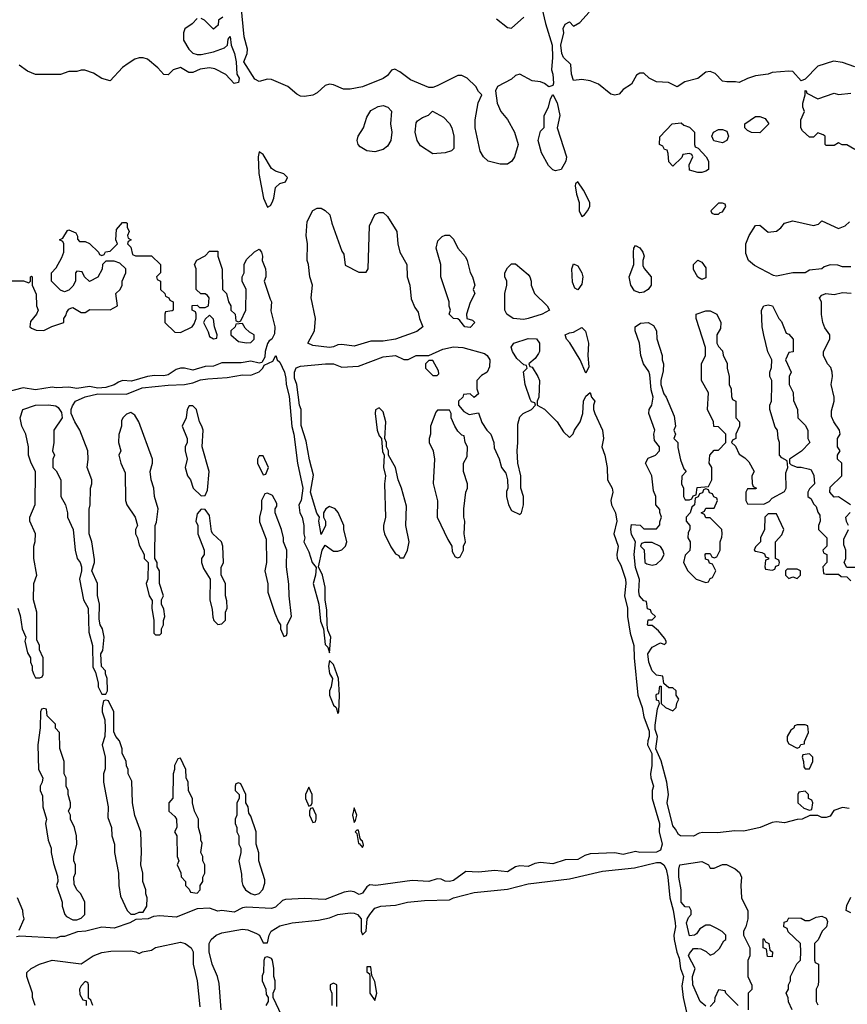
# Model space of a CAD drawing. Header units: inches. Extents: x 2769379 to 2883802, y 684208 to 828654.
# Tile 61 of 256: x 2821513 to 2825513, y 712756 to 717513. Entities that reach past the tile are written whole.
import ezdxf

# ---------------------------------------------------------------- set-up
doc = ezdxf.new("R2010")
doc.units = ezdxf.units.IN
doc.header["$MEASUREMENT"] = 0
doc.layers.add('C8721', color=7, linetype='Continuous')

msp = doc.modelspace()

# ---------------------------------------------------------------- linework, layer by layer
at = {"layer": 'C8721', "color": 2, "elevation": 2}
for points in [[(2824037.1, 717570), (2824054.1, 717494.1), (2824086.7, 717390), (2824088.7, 717330), (2824083.1, 717270), (2824090.3, 717250), (2824093, 717207), (2824090, 717195.3), (2824070, 717189), (2824050, 717205.2), (2824030, 717213.2), (2823990, 717218), (2823930, 717249.2), (2823910, 717244), (2823890, 717225.2), (2823822, 717190), (2823812, 717170), (2823821, 717110), (2823838, 717070), (2823870.8, 717030.8), (2823904.7, 716970), (2823922, 716910), (2823904.7, 716850), (2823892, 716830), (2823870, 716815.3), (2823834.6, 716814.6), (2823778, 716830), (2823755.3, 716850), (2823738, 716878), (2823714, 716990), (2823714, 717030), (2823729.1, 717110.9), (2823746, 717150), (2823730, 717166), (2823718, 717190), (2823675.3, 717230), (2823650, 717244), (2823630, 717244), (2823530, 717192.7), (2823510, 717185.2), (2823490, 717185.2), (2823402, 717222), (2823350, 717261.2), (2823326.4, 717273.6), (2823310, 717268.7), (2823290, 717244), (2823270, 717229.2), (2823170, 717188), (2823110, 717177.2), (2823078, 717178), (2823030, 717199), (2823010, 717202), (2822990, 717195.3), (2822950, 717159), (2822930, 717149), (2822890, 717141.2), (2822870, 717144), (2822852.5, 717152.5), (2822808.7, 717190), (2822730, 717224), (2822710, 717225.2), (2822670, 717214), (2822650, 717225.2), (2822596, 717310), (2822612, 717350), (2822614, 717370), (2822597.6, 717430), (2822574.6, 717665.4)], [(2825550, 717286), (2825490, 717306), (2825446.8, 717313.2), (2825370.8, 717289.2), (2825310, 717226), (2825290, 717218), (2825250, 717262), (2825230, 717264), (2825150, 717257.2), (2825130, 717249.3), (2825070, 717241.2), (2825030, 717229), (2824990, 717209), (2824973.2, 717213.2), (2824930, 717212.7), (2824910, 717216), (2824873.6, 717253.6), (2824850, 717262.7), (2824830, 717259), (2824790, 717229.2), (2824727.1, 717212.9), (2824690, 717188.7), (2824649, 717209), (2824590, 717213.2), (2824555.3, 717230), (2824530, 717254), (2824510, 717255.3), (2824494.8, 717245.2), (2824470, 717202), (2824430, 717175.3), (2824410, 717154), (2824390, 717148.7), (2824370, 717154), (2824310, 717202), (2824270, 717218), (2824230, 717224), (2824190, 717219), (2824179.5, 717250), (2824176.6, 717296.6), (2824142, 717330), (2824134, 717350), (2824129.2, 717390), (2824142.7, 717450), (2824139, 717470), (2824148.9, 717491.1), (2824170, 717502), (2824190, 717482), (2824220.4, 717499.6), (2824266, 717550)], [(2822370, 717518), (2822346.4, 717493.6), (2822311, 717469), (2822304.7, 717450), (2822305.4, 717414.6), (2822330, 717371.3), (2822350, 717351), (2822370, 717344.7), (2822390, 717344.7), (2822450, 717358), (2822503.1, 717376.9), (2822518, 717390), (2822520.4, 717419.6), (2822530, 717431), (2822534.8, 717390), (2822550.7, 717350), (2822558.8, 717310), (2822562.8, 717250), (2822573, 717230), (2822570, 717209), (2822550, 717205.2), (2822510, 717249), (2822455.5, 717275.5), (2822430, 717281.2), (2822385.4, 717274.6), (2822350, 717258), (2822330, 717258), (2822290, 717282), (2822254, 717270), (2822230, 717246), (2822210, 717248), (2822180.2, 717280.2), (2822130, 717322), (2822110, 717328.7), (2822090, 717328.7), (2822070, 717322), (2822038, 717302), (2822010, 717282), (2821950, 717218), (2821910, 717228.7), (2821870, 717255.3), (2821828.4, 717268.4), (2821810, 717268.7), (2821790, 717262), (2821750, 717262), (2821710, 717248.7), (2821590, 717249), (2821550, 717264), (2821510, 717294)], [(2822495.3, 717524.7), (2822474, 717510), (2822472.7, 717487.3), (2822450, 717468), (2822406, 717510), (2822390, 717518)], [(2823816.8, 717516.8), (2823870, 717476), (2823890, 717471.3), (2823950, 717526)], [(2825550, 716886), (2825510, 716908), (2825488.9, 716908.9), (2825470, 716918), (2825450, 716906), (2825410, 716906), (2825406, 716910), (2825406, 716950), (2825396.4, 716956.4), (2825370, 716966), (2825350, 716946), (2825330, 716946), (2825296.4, 716976.4), (2825288, 716990), (2825288, 717030), (2825306, 717070), (2825298, 717090), (2825298, 717110), (2825308.7, 717150), (2825308.7, 717171.3), (2825314, 717170), (2825318, 717158), (2825370, 717131.3), (2825450, 717158), (2825470, 717151.3), (2825530, 717158.8)], [(2821450, 716252), (2821532, 716252), (2821558, 716242), (2821566, 716250), (2821566, 716270), (2821570, 716274), (2821574, 716270), (2821574, 716230), (2821592.7, 716187.3), (2821594, 716130), (2821602, 716110), (2821594, 716090), (2821564.7, 716055.3), (2821562, 716030), (2821570, 716022), (2821592.7, 716012.7), (2821630, 716012), (2821668.9, 716031.1), (2821726, 716050), (2821726, 716070), (2821736.4, 716083.6), (2821740.4, 716099.6), (2821750, 716114), (2821760.4, 716119.6), (2821770, 716122), (2821810, 716098), (2821830, 716098), (2821852.7, 716112.7), (2821950, 716112), (2821986, 716130), (2821978, 716190), (2821998, 716210), (2822008, 716230), (2822008, 716250), (2822026, 716290), (2822026, 716310), (2821996.4, 716336.4), (2821970, 716346), (2821930, 716346), (2821914, 716330), (2821911.6, 716308.4), (2821891.1, 716268.9), (2821850, 716248), (2821826, 716270), (2821814.6, 716294.6), (2821790, 716298), (2821782, 716290), (2821782, 716250), (2821770, 716226), (2821750, 716206), (2821730, 716198), (2821710, 716206), (2821666, 716250), (2821666, 716290), (2821690, 716314), (2821716.4, 716363.6), (2821726, 716390), (2821726, 716430), (2821722, 716442), (2821706, 716450), (2821722, 716458), (2821744.7, 716495.3), (2821750, 716498), (2821783.6, 716483.6), (2821792, 716468), (2821792, 716452), (2821802, 716442), (2821830, 716442), (2821850, 716432), (2821894, 716390), (2821898, 716378), (2821910, 716374), (2821922, 716378), (2821928.4, 716391.6), (2821950, 716394), (2821986, 716430), (2821978, 716450), (2821980.4, 716499.6), (2822010, 716534), (2822027.3, 716532.7), (2822032, 716530), (2822032, 716510), (2822042, 716490), (2822034, 716470), (2822038, 716458), (2822052, 716450), (2822038, 716442), (2822034, 716430), (2822050, 716414), (2822058, 716378), (2822072.7, 716372.7), (2822150, 716372), (2822194, 716330), (2822194, 716290), (2822174, 716270), (2822178, 716258), (2822194, 716250), (2822194, 716210), (2822214, 716190), (2822218, 716178), (2822234, 716170), (2822238, 716158), (2822254, 716150), (2822254, 716110), (2822250, 716106), (2822218, 716102), (2822214, 716090), (2822214, 716050), (2822263.6, 716003.6), (2822290, 716002), (2822346, 716030), (2822356.4, 716043.6), (2822366, 716070), (2822366, 716090), (2822362, 716102), (2822346, 716110), (2822347.3, 716132.7), (2822370, 716134), (2822382, 716122), (2822410, 716122), (2822426, 716130), (2822428, 716170), (2822420.4, 716180.4), (2822410, 716188), (2822388, 716188), (2822366, 716210), (2822366, 716310), (2822358, 716330), (2822368.9, 716351.1), (2822410, 716372), (2822430, 716394), (2822470, 716394), (2822471.3, 716370), (2822491.6, 716308.4), (2822494, 716210), (2822512, 716190), (2822522, 716150), (2822534, 716130), (2822534, 716110), (2822554, 716090), (2822558, 716058), (2822570, 716054), (2822582, 716058), (2822606, 716110), (2822608, 716210), (2822588, 716250), (2822588, 716270), (2822598, 716290), (2822598, 716330), (2822610, 716354), (2822648, 716392), (2822670, 716404.7), (2822681, 716390), (2822686, 716370), (2822684.7, 716350), (2822700.7, 716310), (2822702.8, 716290), (2822702.8, 716270), (2822694.8, 716250), (2822722.8, 716162.8), (2822730.4, 716150.4), (2822726.4, 716106.4), (2822746.8, 716030), (2822744.7, 715995.3), (2822731.3, 715970), (2822718, 715962), (2822710.9, 715949.1), (2822698.8, 715910), (2822698, 715882), (2822683.6, 715856.4), (2822670, 715854), (2822630, 715862.7), (2822584.1, 715855.9), (2822490, 715855.1), (2822450, 715839.3), (2822410, 715838), (2822350, 715819.3), (2822310, 715829.4), (2822290, 715829.4), (2822270, 715823.7), (2822230, 715797), (2822210, 715792), (2822165.2, 715794.8), (2822130, 715789.2), (2822053.7, 715766.3), (2822010, 715769.2), (2821990, 715762.7), (2821970, 715749.2), (2821930, 715736), (2821890, 715732.3), (2821850, 715741.2), (2821790, 715732), (2821750, 715737.6), (2821690, 715734.5), (2821670, 715738.4), (2821590, 715724.5), (2821530, 715734), (2821450, 715714)], [(2825530, 716319.5), (2825490, 716319.3), (2825466.8, 716326.8), (2825430, 716329.3), (2825400.7, 716319.3), (2825390, 716309), (2825330, 716302.7), (2825310, 716289.4), (2825250, 716289.6), (2825170, 716273.2), (2825156.5, 716276.5), (2825064.8, 716324.8), (2825035.3, 716350), (2825023.1, 716383.1), (2825022, 716430), (2825039, 716470), (2825070, 716518), (2825090, 716521), (2825130, 716486), (2825170, 716491), (2825192.3, 716507.7), (2825210, 716530.8), (2825250, 716541), (2825350, 716518), (2825374, 716526), (2825390, 716542), (2825470, 716504.7), (2825503.1, 716516.9), (2825523.1, 716536.9)], [(2825528, 715170), (2825470, 715208), (2825450, 715206), (2825428, 715230), (2825430, 715254), (2825486, 715310), (2825486, 715370), (2825466, 715390), (2825466, 715410), (2825478, 715430), (2825466, 715450), (2825466, 715490), (2825478, 715510), (2825475.3, 715530), (2825448, 715570), (2825436.4, 715596.4), (2825436.4, 715623.6), (2825448.7, 715670), (2825448.7, 715690), (2825435.3, 715750), (2825442, 715790), (2825439, 715810), (2825433.2, 715833.2), (2825418, 715850), (2825398, 715890), (2825398, 715910), (2825428, 715970), (2825428, 715990), (2825404.7, 716024.7), (2825395.3, 716050), (2825388.7, 716088.7), (2825388.4, 716148.4), (2825378, 716170), (2825390, 716182), (2825409.3, 716190.7), (2825450, 716184.7), (2825490, 716194.8), (2825531.1, 716191.1)], [(2825522.7, 713702.7), (2825490, 713706.6), (2825447.3, 713692.7), (2825430, 713666), (2825410, 713659.3), (2825390, 713659), (2825370, 713669), (2825331.1, 713668.9), (2825294, 713650), (2825270.7, 713649.3), (2825210, 713633.2), (2825170, 713637.2), (2825150, 713634), (2825092, 713610), (2825013.2, 713593.2), (2824970, 713595.1), (2824884.8, 713584.8), (2824814, 713586), (2824796.9, 713583.1), (2824770, 713569.3), (2824706, 713570), (2824696.4, 713576.4), (2824683.1, 713603.1), (2824670, 713618), (2824642.7, 713730), (2824649.2, 713770), (2824641.2, 713830), (2824612.7, 713932.7), (2824588, 713990), (2824596, 714050), (2824584.7, 714084.7), (2824584.7, 714104.7), (2824596.4, 714183.6), (2824606, 714210), (2824602, 714222), (2824590, 714226), (2824589.3, 714250), (2824590, 714254), (2824602, 714258), (2824607.3, 714292.7), (2824614, 714294), (2824614, 714210), (2824634, 714190), (2824670, 714174), (2824686, 714190), (2824688.4, 714211.6), (2824698, 714230), (2824686, 714250), (2824686, 714270), (2824670, 714286), (2824650, 714286), (2824626, 714306), (2824622, 714342), (2824590, 714346), (2824570, 714368), (2824553.2, 714410), (2824549.2, 714450), (2824570, 714482), (2824610, 714502), (2824630, 714494), (2824638, 714502), (2824638, 714510), (2824630, 714526), (2824600.4, 714560.4), (2824570, 714586), (2824550, 714586), (2824548, 714590), (2824550, 714614), (2824570, 714614), (2824586, 714630), (2824567.3, 714647.3), (2824562, 714662), (2824547.3, 714667.3), (2824542, 714702), (2824530, 714706), (2824509.2, 714730), (2824506, 714750), (2824509.2, 714809.2), (2824490, 714866), (2824482.7, 714930), (2824488.7, 714990), (2824470, 715026), (2824466, 715050), (2824470, 715074), (2824511.6, 715071.6), (2824530, 715054), (2824590, 715054), (2824607.3, 715072.7), (2824607.3, 715087.3), (2824615.3, 715110), (2824607.3, 715132.7), (2824607.3, 715147.3), (2824588, 715170), (2824588, 715210), (2824576.4, 715236.4), (2824568, 715310), (2824538, 715370), (2824550, 715394), (2824586, 715410), (2824606, 715430), (2824606, 715450), (2824580.4, 715480.4), (2824578, 715510), (2824582, 715530), (2824554, 715610), (2824555.3, 715630), (2824568.7, 715650), (2824575.3, 715690), (2824564.7, 715724.7), (2824558, 715798), (2824553.6, 715813.6), (2824528.7, 715850), (2824515.3, 715890), (2824508, 715950), (2824488, 716010), (2824488, 716030), (2824513.6, 716046.4), (2824550.5, 716050.5), (2824576.3, 716036.3), (2824591.3, 716010), (2824591.6, 715971.6), (2824618, 715890), (2824618, 715870), (2824624.7, 715850), (2824623.6, 715816.4), (2824611.3, 715770), (2824611.3, 715750), (2824626, 715706), (2824638, 715690), (2824676.9, 715596.9), (2824682, 715550), (2824674, 715530), (2824682, 715510), (2824674, 715490), (2824694, 715470), (2824694, 715446), (2824706.4, 715386.4), (2824723.6, 715343.6), (2824734, 715330), (2824712.7, 715307.3), (2824712, 715270), (2824722, 715250), (2824722, 715210), (2824730, 715194), (2824750, 715194), (2824762, 715198), (2824767.3, 715212.7), (2824782, 715218), (2824787.3, 715252.7), (2824842, 715258), (2824858, 715290), (2824858, 715350), (2824846, 715370), (2824848, 715410), (2824870, 715434), (2824890, 715434), (2824926, 715470), (2824926, 715510), (2824890, 715546), (2824867.3, 715547.3), (2824866, 715570), (2824838, 715630), (2824842, 715710), (2824808, 715770), (2824808.7, 715850), (2824828, 715890), (2824828, 715930), (2824782, 716070), (2824782, 716090), (2824830, 716106.8), (2824850, 716106), (2824882, 716090), (2824902, 716050), (2824899.6, 716020.4), (2824882, 715990), (2824882, 715950), (2824890, 715934), (2824910, 715914), (2824912.7, 715892.7), (2824931.6, 715851.6), (2824932, 715830), (2824942, 715790), (2824942, 715750), (2824952, 715730), (2824952.7, 715692.7), (2824958, 715678), (2824974, 715670), (2824974, 715590), (2824992, 715570), (2824992, 715550), (2824974, 715510), (2824974, 715490), (2824958, 715482), (2824954, 715470), (2824972, 715452), (2824990, 715414), (2825016.9, 715396.9), (2825036.9, 715376.9), (2825062, 715330), (2825052, 715310), (2825052.7, 715272.7), (2825058, 715258), (2825074, 715250), (2825070, 715246), (2825030, 715246), (2825022, 715230), (2825022, 715190), (2825030, 715174), (2825110, 715172), (2825135.3, 715184.7), (2825150, 715202), (2825210, 715234), (2825218, 715250), (2825216.4, 715323.6), (2825226, 715350), (2825222, 715382), (2825196.4, 715396.4), (2825186, 715410), (2825186, 715470), (2825178, 715490), (2825175.3, 715530), (2825164, 715544), (2825138, 715630), (2825138, 715650), (2825146, 715670), (2825148, 715750), (2825148, 715770), (2825138, 715790), (2825138, 715810), (2825147.3, 715832.7), (2825148, 715870), (2825128.9, 715908.9), (2825108.9, 715988.9), (2825102, 716030), (2825099, 716110), (2825110, 716130.8), (2825130, 716134.8), (2825151.3, 716130), (2825182, 716070), (2825195.3, 716055.3), (2825218, 715998), (2825230, 715994), (2825252, 715970), (2825251.6, 715908.4), (2825230, 715906), (2825214, 715870), (2825242, 715810), (2825232, 715790), (2825232, 715750), (2825251.6, 715711.6), (2825252.7, 715672.7), (2825272, 715630), (2825274, 715590), (2825310, 715554), (2825322, 715530), (2825322, 715490), (2825332, 715470), (2825291.1, 715428.9), (2825234, 715390), (2825234, 715370), (2825242, 715362), (2825270, 715352), (2825290, 715352), (2825330, 715342), (2825338, 715338), (2825351.6, 715311.6), (2825354, 715270), (2825330, 715246), (2825322, 715230), (2825322, 715210), (2825338, 715198), (2825350, 715174), (2825362, 715162), (2825370, 715134), (2825379.6, 715119.6), (2825382, 715090), (2825374, 715070), (2825374, 715050), (2825414, 715010), (2825414, 714970), (2825394, 714950), (2825398, 714938), (2825414, 714930), (2825414, 714890), (2825394, 714870), (2825398, 714838), (2825410, 714834), (2825470, 714834), (2825483.6, 714823.6), (2825510, 714822), (2825530, 714802)], [(2821504.7, 714670), (2821515.3, 714635.3), (2821524.7, 714570), (2821542, 714530), (2821538, 714510), (2821550, 714454), (2821564.7, 714430), (2821564.7, 714410), (2821574, 714390), (2821574, 714370), (2821582, 714350), (2821590, 714334), (2821610, 714334), (2821622, 714338), (2821626, 714350), (2821626, 714430), (2821608.4, 714468.4), (2821608, 714490), (2821596.4, 714516.4), (2821595.3, 714650), (2821579, 714710), (2821582, 714790), (2821595.3, 714830), (2821582, 714910), (2821582, 714970), (2821588.4, 714991.6), (2821588.7, 715030), (2821562, 715090), (2821562, 715110), (2821588.4, 715171.6), (2821588.7, 715330), (2821568.7, 715370), (2821555.3, 715410), (2821555.3, 715450), (2821542, 715510), (2821524, 715550), (2821515.3, 715590), (2821529, 715630), (2821589.6, 715650.4), (2821653, 715653), (2821687.3, 715647.3), (2821699.1, 715639.1), (2821715.3, 715615.3), (2821718, 715590), (2821678, 715530), (2821678, 715470), (2821672, 715430), (2821682, 715410), (2821674, 715390), (2821674, 715350), (2821690, 715334), (2821711.3, 715290), (2821711.3, 715210), (2821734.8, 715170), (2821744.7, 715130), (2821744.7, 715110), (2821771.3, 715050), (2821781, 714950), (2821791, 714910), (2821806, 714890), (2821812, 714870), (2821812, 714850), (2821802.8, 714810), (2821821, 714710), (2821844.7, 714670), (2821846.4, 714553.6), (2821864.7, 714490), (2821866.4, 714386.4), (2821879.6, 714359.6), (2821892, 714310), (2821892, 714290), (2821910, 714254), (2821930, 714254), (2821938, 714270), (2821935.3, 714330), (2821927.3, 714352.7), (2821927.3, 714367.3), (2821908, 714388), (2821906, 714450), (2821914.6, 714465.4), (2821922, 714530), (2821914, 714570), (2821902, 714590), (2821896.4, 714616.4), (2821899, 714690), (2821888.4, 714731.6), (2821888.7, 714790), (2821862, 714850), (2821875.3, 714890), (2821874.6, 714905.4), (2821862, 714990), (2821848.7, 715030), (2821848.9, 715148.9), (2821854, 715170), (2821855.3, 715250), (2821862, 715270), (2821862, 715290), (2821839, 715350), (2821844, 715390), (2821842, 715430), (2821804, 715530), (2821779, 715570), (2821762, 715610), (2821762, 715630), (2821768, 715648), (2821782, 715670), (2821829.3, 715690.7), (2821890, 715704.9), (2822030, 715704.7), (2822105.1, 715734.9), (2822230, 715747.7), (2822310, 715750.8), (2822350, 715758.8), (2822387, 715773), (2822421.6, 715778.4), (2822515.5, 715784.5), (2822590, 715797.3), (2822630, 715796), (2822670, 715811.3), (2822688.7, 715830), (2822695.3, 715844.7), (2822736.5, 715863.5), (2822751, 715890), (2822758, 715870), (2822770, 715858), (2822793.4, 715810), (2822799.9, 715779.9), (2822801.6, 715750), (2822814.8, 715694.8), (2822828.1, 715548.1), (2822837.3, 715510), (2822854.9, 715370), (2822880.7, 715250), (2822874, 715190), (2822862.8, 715170), (2822866.8, 715130), (2822878.8, 715110), (2822886.8, 715070), (2822886, 715030), (2822890.6, 715010), (2822886, 714990), (2822910, 714942), (2822926.8, 714890), (2822946, 714866), (2822942.8, 714830), (2822930.7, 714790), (2822958.8, 714690), (2822967.5, 714607.5), (2822981, 714570), (2822990, 714494), (2823002, 714482), (2823010, 714454), (2823017.2, 714530), (2823003.1, 714563.1), (2822999, 714590), (2822998, 714662), (2822989, 714709), (2822989.1, 714770.9), (2822977.2, 714830), (2822958, 714870), (2822975.3, 714950), (2822990, 714974), (2823030, 714944.7), (2823050, 714944.7), (2823070, 714952), (2823088, 714970), (2823094, 714990), (2823079, 715050), (2823079, 715070), (2823052.9, 715132.9), (2823038, 715150), (2823010, 715162), (2822992, 715150), (2822982, 715130), (2822982, 715110), (2822991.3, 715090), (2822991.3, 715070), (2822970, 715026), (2822959, 715090), (2822962, 715110), (2822949.4, 715129.4), (2822919, 715230), (2822932.7, 715312.7), (2822912.9, 715387.1), (2822897, 715477), (2822872.7, 715552.7), (2822873.2, 715630), (2822865.2, 715650), (2822852.3, 715750), (2822841.5, 715781.5), (2822842, 715810), (2822849.7, 715830.4), (2822870, 715839.1), (2822990.5, 715850.5), (2823030, 715850.5), (2823070, 715834.8), (2823150, 715838.8), (2823270, 715884), (2823330, 715890.5), (2823370, 715872), (2823390, 715872), (2823430, 715890.8), (2823490, 715891.3), (2823558.9, 715921.1), (2823610, 715932.7), (2823654, 715930), (2823759.8, 715899.8), (2823772, 715890), (2823784.7, 715870), (2823783.6, 715836.4), (2823772, 715810), (2823745.4, 715794.6), (2823722, 715770), (2823722, 715730), (2823730, 715706), (2823710, 715688), (2823690, 715706), (2823658, 715702), (2823654, 715690), (2823634, 715670), (2823634, 715650), (2823659.6, 715619.6), (2823685.4, 715605.4), (2823730, 715614), (2823746.4, 715566.4), (2823771.3, 715530), (2823790.5, 715510.5), (2823804.7, 715470), (2823805.4, 715445.4), (2823831.1, 715391.1), (2823842, 715350), (2823862, 715322), (2823871.3, 715290), (2823872, 715250), (2823866.4, 715233.6), (2823866, 715210), (2823876, 715170), (2823890, 715142), (2823930, 715122), (2823938, 715130), (2823948.7, 715170), (2823948.7, 715210), (2823935.3, 715250), (2823935.3, 715310), (2823921.2, 715370), (2823917.2, 715430), (2823921.2, 715470), (2823920.2, 715559.8), (2823930, 715594), (2823946, 715610), (2823986, 715630), (2824006, 715650), (2824002, 715662), (2823987.3, 715667.3), (2823980.4, 715680.4), (2823955.3, 715750), (2823948.7, 715811.3), (2823966, 715830), (2823962, 715842), (2823950, 715846), (2823916.4, 715876.4), (2823895.3, 715910), (2823889.1, 715930.9), (2823902, 715950), (2823970, 715973.4), (2824010.6, 715970.6), (2824024.7, 715950), (2824024.7, 715910), (2824019.8, 715900.2), (2824003.6, 715876.4), (2823974, 715850), (2823978, 715838), (2823990, 715834), (2824018, 715790), (2824024.7, 715770), (2824022, 715690), (2824014, 715670), (2824014, 715650), (2824050, 715632), (2824111.3, 715570), (2824142, 715522), (2824170, 715494), (2824188.4, 715511.6), (2824194, 715530), (2824222, 715570), (2824235.3, 715610), (2824238, 715670), (2824250, 715694), (2824270, 715712), (2824276, 715690), (2824292.7, 715670), (2824286, 715650), (2824286, 715630), (2824292.2, 715610), (2824330.4, 715530), (2824334.4, 715490), (2824326.4, 715450), (2824340.3, 715410), (2824352.4, 715350), (2824354, 715290), (2824377.1, 715250), (2824380.5, 715230), (2824370.5, 715189.5), (2824374, 715170), (2824393.4, 715130), (2824399.3, 715090), (2824384.4, 715030), (2824404.9, 714970), (2824399.5, 714930), (2824401.3, 714910), (2824417.7, 714877.7), (2824440.5, 714810), (2824442.4, 714790), (2824435.8, 714730), (2824450.5, 714670.5), (2824450.4, 714630), (2824463.1, 714550), (2824481.6, 714490), (2824482.4, 714430), (2824501.1, 714250), (2824522, 714190), (2824530, 714144.7), (2824555.3, 714075.3), (2824556, 714050), (2824548.2, 714030), (2824548, 714010), (2824567.7, 713967.7), (2824568.2, 713910), (2824561.3, 713870), (2824563.1, 713850), (2824576.4, 713810), (2824570.4, 713790), (2824570.4, 713750), (2824606, 713630), (2824603.1, 713590), (2824618.3, 713530), (2824610, 713500.7), (2824590, 713491.3), (2824510, 713489.6), (2824490, 713495.1), (2824430, 713480.5), (2824390, 713488.4), (2824270, 713482.6), (2824244.8, 713475.2), (2824210, 713456.2), (2824150, 713455.1), (2824090, 713434.7), (2824030, 713441.1), (2824003.1, 713436.9), (2823970, 713422), (2823930, 713426), (2823910, 713420.7), (2823870, 713396.9), (2823810, 713403.5), (2823730, 713394), (2823670, 713398.4), (2823610, 713354.3), (2823590, 713349.7), (2823570, 713351.6), (2823550, 713361.3), (2823530, 713362.4), (2823490, 713349.7), (2823410, 713354), (2823234, 713330), (2823206, 713334), (2823190, 713324), (2823170, 713292.7), (2823153.1, 713286.9), (2823130, 713299.5), (2823110, 713303.6), (2823082, 713298), (2822990, 713263), (2822890, 713268.2), (2822797.6, 713262.4), (2822782.6, 713257.4), (2822750, 713226), (2822730, 713219.7), (2822610, 713226.3), (2822590, 713222.4), (2822550, 713201.1), (2822490.6, 713209.4), (2822470, 713206), (2822430, 713221.2), (2822370, 713218), (2822270, 713177), (2822190, 713184.5), (2822159.8, 713180.2), (2822134, 713170), (2822073.7, 713166.3), (2822044.7, 713150), (2821970, 713123.6), (2821910, 713129.7), (2821832, 713110), (2821793.1, 713106.9), (2821730, 713083.5), (2821710, 713084.2), (2821690, 713076.2), (2821514.4, 713085.6), (2821498, 713082)], [(2825518, 715070), (2825508.4, 715088.4), (2825506, 715110), (2825527.3, 715132.7)], [(2825550, 714866), (2825510, 714866), (2825498, 714890), (2825506, 714910), (2825506, 714950), (2825496.4, 714976.4), (2825496.4, 715003.6), (2825518, 715050)], [(2822486, 712730), (2822476.5, 712856.5), (2822469.2, 712890), (2822444, 712950), (2822429.1, 713009.1), (2822429, 713050), (2822439, 713070), (2822462, 713090), (2822490, 713101.6), (2822590, 713119.3), (2822615.8, 713115.8), (2822658, 713098), (2822672, 713090), (2822690, 713054), (2822710, 713054), (2822718, 713090), (2822728, 713110), (2822770, 713136.3), (2822830, 713150.4), (2822956.5, 713163.5), (2823010, 713174), (2823050.5, 713190.5), (2823110, 713198), (2823130, 713197.1), (2823146, 713190), (2823164, 713170), (2823162.8, 713110), (2823170, 713092), (2823188, 713110), (2823193.2, 713170), (2823205.2, 713190), (2823230, 713220.5), (2823258, 713230), (2823330, 713234.9), (2823388, 713250), (2823470, 713258.4), (2823590, 713260.7), (2823610, 713270.4), (2823710, 713297), (2823870, 713312.7), (2823970, 713338.4), (2824170, 713363), (2824330, 713399.5), (2824484.8, 713415.2), (2824590, 713442), (2824610, 713441.3), (2824625.5, 713430), (2824638, 713410), (2824646, 713370), (2824654.9, 713270), (2824670.7, 713210.7), (2824680.5, 713150), (2824682, 713130), (2824674.4, 713090), (2824676.4, 713070), (2824688.8, 713008.8), (2824699.9, 712979.9), (2824706.4, 712930), (2824720.7, 712890), (2824714, 712846), (2824720.4, 712790), (2824737.1, 712710)], [(2824830, 712748), (2824802, 712770), (2824766.6, 712850), (2824764, 712890), (2824778, 712930), (2824746, 712990), (2824750, 713002), (2824770, 713026), (2824790, 713026), (2824804.7, 713024.7), (2824831.6, 713011.6), (2824850, 712994), (2824870, 713002), (2824894.6, 713025.4), (2824916.4, 713063.6), (2824926, 713070), (2824926, 713090), (2824908.4, 713108.4), (2824882, 713122), (2824850, 713138), (2824830, 713138), (2824799.6, 713120.4), (2824783.6, 713096.4), (2824774, 713090), (2824750, 713088), (2824735.3, 713150), (2824744.7, 713175.3), (2824758, 713190), (2824758, 713210), (2824750, 713226), (2824730, 713228), (2824709.4, 713249.4), (2824709.4, 713310), (2824699, 713370), (2824699, 713410), (2824704, 713430), (2824810, 713446), (2824842, 713430), (2824850, 713414), (2824870, 713414), (2824910, 713432), (2824928.4, 713431.6), (2824971.6, 713411.6), (2824992.7, 713392.7), (2825002, 713370), (2824998, 713330), (2825002, 713270), (2825031.6, 713208.4), (2825032, 713170), (2825022, 713130), (2825012, 713110), (2825012, 713090), (2825042, 713030), (2825042, 712990), (2825032.7, 712967.3), (2825032, 712890), (2825051.6, 712848.4), (2825051.6, 712828.4), (2825034, 712810), (2825034, 712730)], [(2821510, 713114), (2821535.3, 713170), (2821529.1, 713189.1), (2821529, 713210), (2821502, 713270)], [(2825530, 713198), (2825508, 713210), (2825510, 713234), (2825530, 713274)], [(2825246, 712730), (2825228.4, 712768.4), (2825227.3, 712787.3), (2825218, 712810), (2825228, 712830), (2825228, 712850), (2825238, 712870), (2825238, 712890), (2825268.4, 712951.6), (2825286, 712970), (2825288, 713010), (2825286, 713050), (2825227.3, 713107.3), (2825222, 713122), (2825206, 713130), (2825207.3, 713152.7), (2825222, 713158), (2825230, 713174), (2825290, 713172), (2825310, 713162), (2825330, 713162), (2825363.1, 713176.9), (2825390, 713182), (2825410, 713172), (2825416.9, 713156.9), (2825412, 713130), (2825392, 713110), (2825371.6, 713068.4), (2825354, 713050), (2825354, 712970), (2825358, 712958), (2825374, 712950), (2825374, 712870), (2825371.6, 712848.4), (2825362, 712830), (2825362, 712770), (2825370, 712754)], [(2821588, 712750), (2821575.3, 712790), (2821575.3, 712810), (2821548, 712890), (2821548, 712910), (2821568, 712930), (2821608, 712950), (2821670.4, 712970.4), (2821810, 712952), (2821868, 712990), (2821910, 713006.8), (2821952.8, 713012.8), (2822050, 713014), (2822074, 713010), (2822090, 713002), (2822106, 713010), (2822150, 713018), (2822170, 713030.8), (2822290, 713056.3), (2822312, 713050), (2822342, 713030), (2822351.3, 713010), (2822351.3, 712950), (2822371, 712870), (2822383.5, 712743.5)], [(2822780.4, 712700.4), (2822738, 712790), (2822738, 712810), (2822747.3, 712832.7), (2822748, 712870), (2822742, 712890), (2822742, 712930), (2822735.3, 712970), (2822730, 712978), (2822710, 712986), (2822698, 712982), (2822692.7, 712967.3), (2822692, 712910), (2822685.4, 712894.6), (2822684.7, 712870), (2822702, 712830), (2822703.6, 712803.6), (2822714, 712790), (2822714, 712770), (2822702, 712750)], [(2821866, 712750), (2821856.4, 712776.4), (2821846, 712786), (2821846, 712850), (2821842, 712862), (2821830, 712866), (2821810, 712846), (2821802, 712830), (2821803.6, 712803.6), (2821818, 712778), (2821834, 712774), (2821834, 712750)], [(2823046, 712746), (2823046, 712850), (2823030, 712858), (2823014, 712850), (2823014, 712830), (2823022, 712810), (2823022, 712750)], [(2824986, 712750), (2824926, 712810), (2824922, 712822), (2824890, 712826), (2824872.7, 712787.3), (2824871.6, 712768.4), (2824850, 712746)]]:
    msp.add_lwpolyline(points, dxfattribs=at)
at = {"layer": 'C8721', "color": 2}
for points, elevation in [([(2824103.1, 716783.1), (2824090, 716788), (2824068.9, 716808.9), (2824035.3, 716870), (2824019, 716930), (2824030, 716974), (2824047.3, 716992.7), (2824048, 717050), (2824069.1, 717090.9), (2824079, 717130), (2824090, 717152), (2824110, 717112), (2824123.7, 717050), (2824110.4, 716990), (2824155.3, 716850), (2824151.8, 716830), (2824130, 716788.7)], 2), ([(2823230, 716874), (2823190, 716879), (2823158, 716898), (2823148.7, 716910), (2823144, 716930), (2823148.7, 716950), (2823174, 716990), (2823190, 717042), (2823210, 717074), (2823245.6, 717094.4), (2823270, 717098), (2823292, 717090), (2823310.6, 717070.6), (2823304.7, 717010), (2823311, 716970), (2823306, 716930), (2823290, 716902), (2823270, 716885.2)], 2), ([(2823510, 716865.2), (2823450, 716904), (2823434, 716930), (2823424, 716970), (2823430, 717014), (2823436.4, 717023.6), (2823460.2, 717039.8), (2823488.7, 717051.3), (2823508.4, 717071.6), (2823562, 717042), (2823590.9, 717010.9), (2823602, 716990), (2823611, 716950), (2823611.3, 716890), (2823599.8, 716880.2), (2823570, 716869.2)], 2), ([(2824790, 716775.3), (2824750, 716786), (2824748, 716812), (2824766, 716850), (2824762, 716862), (2824750, 716866), (2824718, 716862), (2824712.7, 716847.3), (2824670, 716806), (2824650, 716826), (2824647.3, 716867.3), (2824642, 716882), (2824630, 716886), (2824622, 716902), (2824606, 716910), (2824607.3, 716947.3), (2824666, 717010), (2824710, 717014), (2824723.6, 717003.6), (2824750, 716994), (2824774, 716970), (2824774, 716910), (2824778, 716898), (2824792.7, 716892.7), (2824831.1, 716851.1), (2824842, 716830), (2824842, 716790), (2824830, 716782), (2824810, 716775.3)], 2), ([(2825090, 716966), (2825050, 716968.7), (2825030, 716978), (2825018, 716990), (2825018, 717010), (2825070, 717044.7), (2825090, 717044.7), (2825115.3, 717035.3), (2825134, 717010)], 2), ([(2824910, 716918), (2824868.4, 716928.4), (2824858, 716950), (2824866, 716970), (2824890, 716982), (2824910, 716982), (2824930, 716974), (2824938, 716950), (2824930, 716928.7)], 2), ([(2822670, 716875.3), (2822665.3, 716850), (2822669.1, 716770), (2822691.8, 716650), (2822710, 716607.7), (2822724.5, 716615.5), (2822734, 716630), (2822741.6, 716650), (2822750, 716702), (2822770, 716722), (2822798, 716730), (2822808, 716750), (2822790, 716768), (2822750, 716782), (2822730, 716794), (2822690, 716861.2)], 6), ([(2824210, 716729), (2824199.6, 716720.4), (2824197.3, 716710), (2824203.7, 716670), (2824216.3, 716630), (2824216.3, 716590), (2824230, 716562.8), (2824242, 716570), (2824257.2, 716590), (2824268.7, 716610), (2824268.7, 716630), (2824237.6, 716690)], 6), ([(2823152.7, 716292.7), (2823187.3, 716292.7), (2823198, 716310), (2823203.1, 716516.9), (2823230, 716572), (2823250, 716582), (2823270, 716582), (2823290, 716562), (2823336, 716490), (2823341, 716430), (2823351, 716390), (2823384.7, 716330), (2823386, 716270), (2823398.8, 716230), (2823405.2, 716165.2), (2823422, 716122), (2823439.6, 716099.6), (2823444.7, 716070), (2823462, 716030), (2823432.7, 716007.3), (2823330, 715969.6), (2823270, 715960.7), (2823210, 715960.5), (2823130, 715935.6), (2823070, 715944.5), (2823050, 715942.7), (2823030, 715932.7), (2823010, 715929.5), (2822930, 715939), (2822906, 715950), (2822938, 716010), (2822942, 716070), (2822922, 716170), (2822928.7, 716230), (2822915.3, 716270), (2822908.7, 716330), (2822902, 716350), (2822904, 716430), (2822897.2, 716470), (2822902, 716538), (2822930, 716591.3), (2822950, 716602), (2822970, 716602), (2822990, 716592), (2823011.3, 716570), (2823021, 716530), (2823070, 716394), (2823079.6, 716379.6), (2823086.4, 716326.4)], 2), ([(2824910, 716626), (2824890, 716626), (2824854, 716590), (2824858, 716578), (2824870, 716574), (2824890, 716574), (2824898, 716582), (2824910, 716584.7), (2824926, 716610), (2824922, 716622)], 6), ([(2823690, 716025.6), (2823664, 716030), (2823640.4, 716060.4), (2823630, 716068), (2823609.1, 716069.1), (2823588.7, 716090), (2823595.3, 716110), (2823589, 716129), (2823588.7, 716150), (2823549, 716270), (2823549, 716330), (2823525.2, 716410), (2823534.6, 716445.4), (2823554.6, 716465.4), (2823570, 716472), (2823590, 716472), (2823610, 716452), (2823631.3, 716410), (2823667.1, 716367.1), (2823676, 716350), (2823690.9, 716290.9), (2823702, 716270), (2823712, 716230), (2823704.7, 716210), (2823712, 716190), (2823690, 716146), (2823672, 716090), (2823674, 716070), (2823701, 716061), (2823712, 716050)], 2), ([(2824510, 716193.2), (2824483.7, 716203.7), (2824466, 716230), (2824459, 716270), (2824482, 716330), (2824479, 716390), (2824482, 716410), (2824490, 716422), (2824510, 716411.3), (2824524.7, 716390), (2824530.8, 716370), (2824524.7, 716350), (2824525.4, 716325.4), (2824531.1, 716311.1), (2824564.7, 716270), (2824564.7, 716230), (2824550, 716209.2), (2824530, 716197.2)], 2), ([(2824810, 716258), (2824790, 716268.7), (2824770, 716306), (2824769.3, 716330.7), (2824790, 716351.3), (2824810, 716342), (2824830, 716314), (2824830, 716266)], 2), ([(2823950, 716064.2), (2823898, 716070), (2823868, 716090), (2823858, 716110), (2823858, 716190), (2823868, 716230), (2823868, 716250), (2823858, 716270), (2823858, 716290), (2823870, 716314), (2823890, 716334), (2823910, 716334), (2823970, 716282), (2823978, 716270), (2823984.7, 716250), (2823984.7, 716230), (2824001, 716190), (2824062, 716130), (2824074, 716110), (2824038, 716090), (2823970, 716069.6)], 2), ([(2824210, 716208.7), (2824195.3, 716215.3), (2824184.7, 716244.7), (2824182, 716310), (2824190, 716334), (2824210, 716324.7), (2824230.3, 716290.4), (2824235.5, 716270), (2824230, 716235.3)], 2), ([(2822430, 716086), (2822410, 716066), (2822402, 716050), (2822424.7, 716004.7), (2822430, 715982), (2822450, 715972), (2822466, 715974), (2822468, 715990), (2822455.3, 716030), (2822450, 716066)], 2), ([(2822590, 716046), (2822558, 716042), (2822554, 716030), (2822534, 716010), (2822534, 715990), (2822570, 715958), (2822610, 715952), (2822630, 715954), (2822646, 715970), (2822646, 715990), (2822623.1, 716003.1), (2822603.1, 716023.1)], 2), ([(2824250, 715806), (2824222, 715870), (2824172.3, 715952.3), (2824155.3, 715970), (2824148.7, 715990), (2824170, 716001), (2824190, 716002.8), (2824230, 716026), (2824247.7, 716007.7), (2824262.4, 715950), (2824259.1, 715890), (2824263.6, 715836.4)], 2), ([(2823510, 715866), (2823490, 715866), (2823474, 715850), (2823474, 715830), (2823510, 715794), (2823530, 715794), (2823538, 715802), (2823536.4, 715816.4)], 2), ([(2822350, 715648), (2822332.7, 715647.3), (2822322, 715630), (2822318, 715590), (2822298, 715550), (2822322, 715490), (2822322, 715470), (2822312, 715450), (2822312, 715430), (2822322, 715390), (2822312, 715350), (2822324.7, 715310), (2822338, 715290), (2822352, 715250), (2822390, 715212), (2822410, 715214), (2822420.4, 715239.6), (2822428.7, 715330), (2822395.3, 715450), (2822399, 715530), (2822394, 715550), (2822382, 715570), (2822368, 715630)], 2), ([(2823250, 715638), (2823232, 715628), (2823231.3, 715610), (2823241, 715530), (2823250, 715502), (2823262, 715490), (2823266.4, 715426.4), (2823274, 715410), (2823271.3, 715350), (2823281, 715310), (2823276, 715270), (2823281, 715110), (2823271, 715070), (2823271, 715050), (2823276, 715030), (2823307.1, 714967.1), (2823330, 714932), (2823344.7, 714924.7), (2823350, 714914), (2823370, 714914), (2823388, 714950), (2823395.3, 714990), (2823379, 715070), (2823383.1, 715163.1), (2823359, 715250), (2823342, 715290), (2823328.7, 715350), (2823295.3, 715410), (2823295.3, 715430), (2823286, 715450), (2823286, 715470), (2823278, 715490), (2823282, 715570), (2823270, 715618)], 2), ([(2822050, 715615.3), (2822030, 715608), (2822011.1, 715588.9), (2822005.4, 715574.6), (2822004.7, 715550), (2821991.6, 715508.4), (2821991.3, 715470), (2822002, 715430), (2821992, 715410), (2822002, 715370), (2822023.6, 715323.6), (2822024.7, 715190), (2822031.3, 715170), (2822071.3, 715110), (2822082, 715070), (2822072, 715050), (2822072, 715030), (2822082, 715010), (2822090, 714974), (2822114, 714930), (2822114, 714910), (2822134, 714890), (2822132, 714810), (2822124.7, 714790), (2822138, 714730), (2822152.7, 714707.3), (2822152, 714670), (2822162, 714610), (2822162, 714550), (2822170, 714542), (2822190, 714542), (2822198, 714550), (2822198, 714570), (2822208, 714590), (2822208, 714610), (2822215.3, 714630), (2822210, 714666), (2822198, 714690), (2822198, 714710), (2822208, 714730), (2822188, 714790), (2822188, 714850), (2822178, 714870), (2822178, 714890), (2822166, 714910), (2822168, 715070), (2822174.6, 715085.4), (2822182, 715150), (2822164, 715210), (2822162, 715250), (2822149, 715290), (2822144, 715330), (2822155.3, 715370), (2822155.3, 715390), (2822089, 715570), (2822070, 715602)], 2), ([(2823532.7, 715627.3), (2823523.6, 715616.4), (2823498, 715550), (2823498, 715510), (2823491.3, 715490), (2823492, 715470), (2823511.3, 715430), (2823518, 715390), (2823511.6, 715271.6), (2823531.6, 715188.4), (2823531.3, 715110), (2823582, 715002), (2823602, 714970), (2823603.6, 714943.6), (2823618, 714918), (2823630, 714914), (2823642, 714918), (2823658, 714950), (2823658, 714970), (2823668, 714990), (2823662, 715030), (2823664, 715090), (2823659, 715110), (2823659, 715150), (2823668.9, 715231.1), (2823678, 715250), (2823678, 715270), (2823658, 715330), (2823658, 715370), (2823676.4, 715403.6), (2823678, 715450), (2823666, 715470), (2823662, 715502), (2823650, 715506), (2823630, 715526), (2823615.3, 715550), (2823598, 715590), (2823598, 715610), (2823590, 715626)], 2), ([(2822690, 715406), (2822670, 715406), (2822662, 715390), (2822662, 715370), (2822690, 715314), (2822702, 715318), (2822715.3, 715350)], 2), ([(2822710, 715226), (2822698, 715222), (2822682, 715190), (2822682, 715150), (2822672, 715110), (2822672.7, 715087.3), (2822703.6, 715003.6), (2822706, 714890), (2822698, 714850), (2822711.6, 714788.4), (2822712.7, 714747.3), (2822745.4, 714645.4), (2822763.6, 714603.6), (2822774, 714590), (2822774, 714570), (2822790, 714534), (2822802, 714538), (2822806, 714550), (2822806, 714590), (2822826, 714630), (2822815.3, 714730), (2822814.6, 714785.4), (2822802, 714870), (2822804, 714950), (2822788, 714990), (2822788, 715010), (2822778, 715050), (2822748, 715130), (2822748, 715150), (2822756.4, 715163.6), (2822756.4, 715176.4), (2822734.6, 715214.6)], 2), ([(2824830, 715246), (2824818, 715242), (2824812.7, 715227.3), (2824798, 715222), (2824792.7, 715207.3), (2824778, 715202), (2824774, 715170), (2824762, 715158), (2824754, 715130), (2824734, 715110), (2824734, 715090), (2824752, 715070), (2824752, 715050), (2824743.6, 715036.4), (2824742, 715010), (2824754, 714990), (2824754, 714970), (2824751.6, 714948.4), (2824730, 714926), (2824722, 714890), (2824742, 714850), (2824782, 714810), (2824830, 714794), (2824842, 714798), (2824850, 714814), (2824862, 714818), (2824878, 714850), (2824862, 714882), (2824847.3, 714887.3), (2824842, 714902), (2824827.3, 714907.3), (2824826, 714930), (2824830, 714934), (2824850, 714934), (2824858, 714918), (2824870, 714914), (2824882, 714918), (2824898, 714950), (2824898, 714990), (2824907.3, 715012.7), (2824908, 715030), (2824906, 715050), (2824850, 715106), (2824830, 715106), (2824822, 715122), (2824806, 715130), (2824822, 715138), (2824830, 715154), (2824870, 715154), (2824886, 715190), (2824882, 715202), (2824867.3, 715207.3), (2824862, 715222), (2824847.3, 715227.3), (2824842, 715242)], 2), ([(2822390, 715148), (2822370, 715126), (2822364.7, 715090), (2822374, 715070), (2822374, 715030), (2822404.7, 714950), (2822404.7, 714930), (2822392, 714910), (2822391.3, 714890), (2822402, 714862), (2822434, 714810), (2822432, 714710), (2822443.6, 714663.6), (2822446, 714626), (2822452, 714610), (2822470, 714592), (2822490, 714594), (2822507.3, 714612.7), (2822508, 714650), (2822515.3, 714670), (2822514.6, 714705.4), (2822508, 714730), (2822508, 714790), (2822486, 714830), (2822487.3, 714867.3), (2822498, 714890), (2822495.3, 714970), (2822488, 714990), (2822446, 715030), (2822440.4, 715040.4), (2822430, 715118), (2822410, 715146)], 2), ([(2825170, 715126), (2825130, 715126), (2825114, 715110), (2825112, 715050), (2825094, 715010), (2825094, 714990), (2825070, 714966), (2825062, 714950), (2825070, 714944.7), (2825099.6, 714939.6), (2825112.7, 714932.7), (2825118, 714918), (2825132.7, 714912.7), (2825132.7, 714907.3), (2825118, 714902), (2825114, 714870), (2825118, 714858), (2825150, 714854), (2825162, 714858), (2825167.3, 714872.7), (2825182, 714878), (2825186, 714890), (2825182, 714902), (2825166, 714910), (2825166, 714990), (2825196.4, 715023.6), (2825206, 715050)], 2), ([(2824570, 714988), (2824532.7, 714987.3), (2824518, 714982), (2824514, 714970), (2824531.3, 714951.3), (2824534, 714890), (2824543.6, 714883.6), (2824570, 714878), (2824590, 714882), (2824615.3, 714904.7), (2824628, 714930), (2824622, 714950), (2824610, 714968)], 2), ([(2825270, 714858), (2825222, 714858), (2825214, 714850), (2825214, 714830), (2825230, 714814), (2825250, 714822), (2825270, 714814), (2825286, 714830), (2825286, 714850)], 2), ([(2823010, 714418), (2823004.9, 714390), (2823010, 714354), (2823024.7, 714330), (2823018.8, 714290), (2823010.7, 714270), (2823010.8, 714250), (2823030, 714202), (2823042, 714190), (2823050, 714162), (2823055.3, 714170), (2823058, 714250), (2823053.2, 714330), (2823030, 714398)], 2), ([(2821930, 714226), (2821918, 714222), (2821912, 714190), (2821912, 714170), (2821924.7, 714130), (2821926, 714090), (2821924.7, 714050), (2821911.3, 714010), (2821926, 713950), (2821925.4, 713894.6), (2821918, 713870), (2821918, 713830), (2821941, 713710), (2821939.6, 713659.6), (2821956, 713610), (2821958, 713570), (2821971.3, 713530), (2821971.3, 713490), (2821991.3, 713390), (2821992, 713330), (2821999.6, 713279.6), (2822032, 713210), (2822050, 713192), (2822070, 713192), (2822090, 713202), (2822110, 713202), (2822128, 713230), (2822128.7, 713270), (2822122, 713290), (2822122, 713310), (2822108.9, 713348.9), (2822108, 713390), (2822098, 713430), (2822102, 713490), (2822098, 713590), (2822068.9, 713668.9), (2822058, 713730), (2822054.6, 713834.6), (2822038, 713870), (2822038, 713890), (2822028.9, 713908.9), (2822028, 713930), (2822008.7, 713970), (2822008.7, 713990), (2821995.3, 714030), (2821978, 714050), (2821967.3, 714072.7), (2821968, 714170), (2821942, 714222)], 2), ([(2821630, 714186), (2821618, 714182), (2821614, 714170), (2821611.6, 714091.6), (2821601, 714010), (2821604.7, 713890), (2821624.7, 713850), (2821622, 713830), (2821612, 713810), (2821612, 713790), (2821623.6, 713763.6), (2821624.7, 713710), (2821642, 713650), (2821638, 713630), (2821651.3, 713550), (2821664.7, 713510), (2821664.7, 713490), (2821676, 713436), (2821695.3, 713375.3), (2821698, 713350), (2821691.3, 713330), (2821718, 713250), (2821718, 713230), (2821731.3, 713190), (2821739.8, 713179.8), (2821770, 713164.7), (2821790, 713164.7), (2821810, 713172), (2821828, 713190), (2821828, 713250), (2821808, 713290), (2821789, 713309), (2821776.4, 713336.4), (2821775.3, 713370), (2821782, 713390), (2821782, 713430), (2821775.3, 713450), (2821775.3, 713470), (2821788.7, 713530), (2821788, 713570), (2821778, 713610), (2821758, 713650), (2821758, 713670), (2821748.7, 713690), (2821758, 713710), (2821758, 713730), (2821748, 713770), (2821748, 713790), (2821738, 713810), (2821738, 713850), (2821728, 713870), (2821728, 713930), (2821707.3, 713992.7), (2821706, 714070), (2821686, 714090), (2821686, 714110), (2821646, 714150), (2821642, 714182)], 2), ([(2825310, 714106), (2825270, 714106), (2825258, 714102), (2825254, 714090), (2825239.6, 714080.4), (2825222, 714050), (2825222, 714030), (2825230, 714014), (2825270, 713994), (2825282, 713998), (2825288.4, 714011.6), (2825306, 714014), (2825306, 714026), (2825326, 714070), (2825322, 714102)], 2), ([(2825330, 713966), (2825298, 713962), (2825294, 713950), (2825302, 713930), (2825303.6, 713903.6), (2825310, 713894), (2825330, 713894), (2825346, 713930), (2825346, 713950)], 2), ([(2822290, 713946), (2822278, 713942), (2822262, 713910), (2822262, 713890), (2822254, 713870), (2822252.7, 713752.7), (2822234, 713730), (2822234, 713690), (2822263.6, 713663.6), (2822271.1, 713651.1), (2822272, 713610), (2822262, 713590), (2822272, 713570), (2822274, 713470), (2822282, 713450), (2822274, 713430), (2822291.6, 713391.6), (2822292.7, 713372.7), (2822314, 713350), (2822314, 713330), (2822332.7, 713312.7), (2822338, 713298), (2822370, 713294), (2822386, 713310), (2822386, 713330), (2822398, 713350), (2822398, 713370), (2822408, 713390), (2822408, 713430), (2822398, 713450), (2822398, 713470), (2822388.7, 713490), (2822395.3, 713535.3), (2822388.9, 713548.9), (2822388.7, 713570), (2822378, 713610), (2822378, 713650), (2822358, 713690), (2822348, 713730), (2822348, 713750), (2822328.4, 713788.4), (2822328, 713830), (2822318, 713850), (2822315.3, 713890)], 2), ([(2822570, 713826), (2822558, 713822), (2822554, 713810), (2822554, 713790), (2822574, 713770), (2822574, 713750), (2822562, 713730), (2822562, 713670), (2822554, 713650), (2822554, 713630), (2822562, 713610), (2822562, 713590), (2822572, 713570), (2822572, 713530), (2822582, 713510), (2822582, 713490), (2822572, 713450), (2822585.4, 713385.4), (2822586, 713350), (2822591.3, 713330), (2822604.7, 713310), (2822630, 713291.3), (2822650, 713284.7), (2822670, 713292), (2822688.9, 713311.1), (2822698, 713342), (2822698, 713358), (2822668.9, 713448.9), (2822668.4, 713488.4), (2822655.3, 713530), (2822655.3, 713590), (2822630, 713666), (2822620.4, 713680.4), (2822618, 713710), (2822606, 713730), (2822606, 713770), (2822582, 713822)], 2), ([(2822910, 713806), (2822894, 713770), (2822894, 713750), (2822910, 713714), (2822922, 713718), (2822926, 713730), (2822926, 713770)], 2), ([(2825310, 713786), (2825278, 713782), (2825274, 713770), (2825274, 713730), (2825303.6, 713703.6), (2825330, 713694), (2825342, 713698), (2825346, 713730), (2825342, 713742), (2825326, 713750), (2825326, 713770)], 2), ([(2822930, 713706), (2822918, 713702), (2822914, 713690), (2822914, 713670), (2822930, 713634), (2822942, 713638), (2822946, 713650), (2822946, 713670)], 2), ([(2823130, 713706), (2823121, 713670), (2823130, 713634), (2823136.4, 713643.6), (2823142, 713670)], 2), ([(2823150, 713598), (2823142, 713598), (2823134, 713590), (2823142, 713582), (2823150, 713534), (2823154, 713534), (2823170, 713514), (2823174, 713526), (2823170, 713546), (2823166, 713546), (2823158, 713558)], 2), ([(2825150, 712986), (2825128, 712988), (2825122, 713022), (2825106, 713030), (2825106, 713070), (2825110, 713074), (2825118, 713058), (2825134, 713050), (2825138, 713018), (2825152, 713010)], 2), ([(2823210, 712938), (2823190, 712938), (2823190, 712914), (2823203.6, 712903.6), (2823206, 712890), (2823204.9, 712810), (2823230, 712774), (2823239, 712810), (2823230, 712866), (2823215.3, 712895.3)], 2)]:
    msp.add_lwpolyline(points, close=True, dxfattribs=dict(at, elevation=elevation))

doc.saveas('drawing.dxf')
